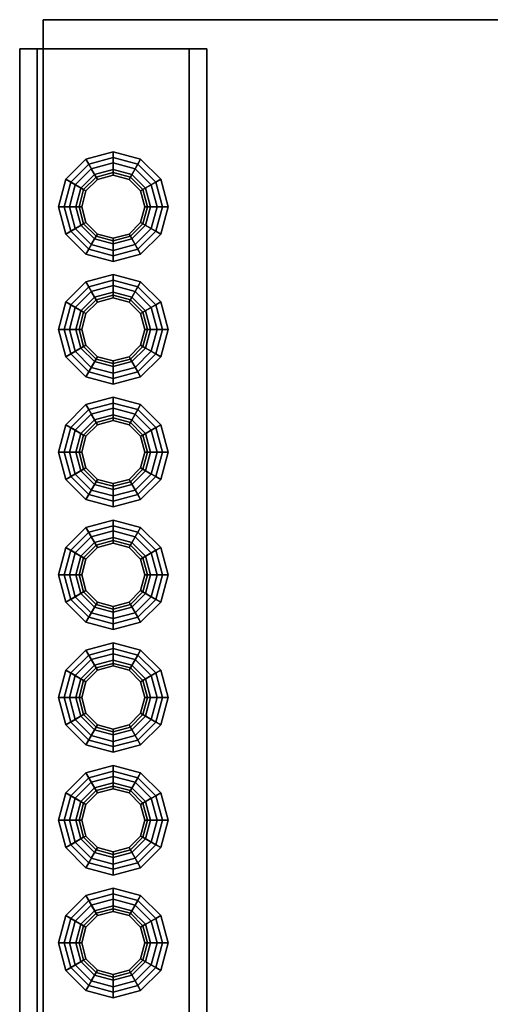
# Model space of a CAD drawing. Header units: metres. Extents: x 3.5 to 32.5, y -12.1 to 35.5.
# Tile 3 of 27: x 13 to 13.8, y 13.7 to 15.4. Entities that reach past the tile are written whole.
import ezdxf

# ---------------------------------------------------------------- set-up
doc = ezdxf.new("R2010")
doc.units = ezdxf.units.M
doc.layers.add('GRANITE', color=8, linetype='Continuous')
doc.layers.add('STUCCO', color=8, linetype='Continuous')

msp = doc.modelspace()

# ---------------------------------------------------------------- linework, layer by layer
at = {"layer": 'GRANITE'}
for points in [[(13, 12.1), (13, 15.4), (23, 15.4), (23, 12.1)], [(13, 12.1), (23, 12.1), (23, 15.4), (13, 15.4)]]:
    msp.add_lwpolyline(points, close=True, dxfattribs=at)
at = {"layer": 'STUCCO'}
for points in [[(12.96, 12.15), (12.96, 15.35), (13.28, 15.35), (13.28, 12.15)], [(12.96, 12.15), (13.28, 12.15), (13.28, 15.35), (12.96, 15.35)], [(12.99, 12.15), (12.99, 15.35), (13.25, 15.35), (13.25, 12.15)], [(12.99, 12.15), (13.25, 12.15), (13.25, 15.35), (12.99, 15.35)], [(13.12, 15.1385), (13.0907, 15.1307), (13.0731, 15.1612), (13.12, 15.1738)], [(13.12, 15.1738), (13.0731, 15.1612), (13.078, 15.1527), (13.12, 15.164)], [(13.1493, 15.1307), (13.12, 15.1385), (13.12, 15.1738), (13.1669, 15.1612)], [(13.1669, 15.1612), (13.12, 15.1738), (13.12, 15.164), (13.162, 15.1527)], [(13.0907, 15.1307), (13.0693, 15.1092), (13.0388, 15.1269), (13.0731, 15.1612)], [(13.0731, 15.1612), (13.0388, 15.1269), (13.0473, 15.122), (13.078, 15.1527)], [(13.185, 15.0425), (13.1575, 15.0151), (13.12, 15.005), (13.0825, 15.0151), (13.055, 15.0425), (13.045, 15.08), (13.055, 15.1175), (13.0825, 15.1449), (13.12, 15.155), (13.1575, 15.1449), (13.185, 15.1175), (13.195, 15.08)], [(13.078, 15.1527), (13.0473, 15.122), (13.0693, 15.1092), (13.0907, 15.1307)], [(13.12, 15.164), (13.078, 15.1527), (13.0907, 15.1307), (13.12, 15.1385)], [(13.12, 15.155), (13.0825, 15.1449), (13.0907, 15.1307), (13.12, 15.1385)], [(13.162, 15.1527), (13.12, 15.164), (13.12, 15.1385), (13.1493, 15.1307)], [(13.1575, 15.1449), (13.12, 15.155), (13.12, 15.1385), (13.1493, 15.1307)], [(13.1707, 15.1092), (13.1493, 15.1307), (13.1669, 15.1612), (13.2012, 15.1269)], [(13.1928, 15.122), (13.162, 15.1527), (13.1493, 15.1307), (13.1707, 15.1092)], [(13.2012, 15.1269), (13.1669, 15.1612), (13.162, 15.1527), (13.1928, 15.122)], [(13.0825, 15.1449), (13.055, 15.1175), (13.0693, 15.1092), (13.0907, 15.1307)], [(13.1837, 15.08), (13.1752, 15.1119), (13.1519, 15.1352), (13.12, 15.1438), (13.0881, 15.1352), (13.0648, 15.1119), (13.0563, 15.08), (13.0648, 15.0481), (13.0881, 15.0248), (13.12, 15.0162), (13.1519, 15.0248), (13.1752, 15.0481)], [(13.093, 15.1268), (13.0732, 15.107), (13.0648, 15.1119), (13.0881, 15.1352)], [(13.12, 15.134), (13.093, 15.1268), (13.0881, 15.1352), (13.12, 15.1438)], [(13.12, 15.1385), (13.0907, 15.1307), (13.093, 15.1268), (13.12, 15.134)], [(13.147, 15.1268), (13.12, 15.134), (13.12, 15.1438), (13.1519, 15.1352)], [(13.1493, 15.1307), (13.12, 15.1385), (13.12, 15.134), (13.147, 15.1268)], [(13.1668, 15.107), (13.147, 15.1268), (13.1519, 15.1352), (13.1752, 15.1119)], [(13.185, 15.1175), (13.1575, 15.1449), (13.1493, 15.1307), (13.1707, 15.1092)], [(13.0693, 15.1092), (13.0615, 15.08), (13.0262, 15.08), (13.0388, 15.1269)], [(13.0388, 15.1269), (13.0262, 15.08), (13.036, 15.08), (13.0473, 15.122)], [(13.0473, 15.122), (13.036, 15.08), (13.0615, 15.08), (13.0693, 15.1092)], [(13.055, 15.1175), (13.045, 15.08), (13.0615, 15.08), (13.0693, 15.1092)], [(13.0907, 15.1307), (13.0693, 15.1092), (13.0732, 15.107), (13.093, 15.1268)], [(13.1707, 15.1092), (13.1493, 15.1307), (13.147, 15.1268), (13.1668, 15.107)], [(13.1785, 15.08), (13.1707, 15.1092), (13.2012, 15.1269), (13.2137, 15.08)], [(13.204, 15.08), (13.1928, 15.122), (13.1707, 15.1092), (13.1785, 15.08)], [(13.195, 15.08), (13.185, 15.1175), (13.1707, 15.1092), (13.1785, 15.08)], [(13.2137, 15.08), (13.2012, 15.1269), (13.1928, 15.122), (13.204, 15.08)], [(13.0732, 15.107), (13.066, 15.08), (13.0563, 15.08), (13.0648, 15.1119)], [(13.0693, 15.1092), (13.0615, 15.08), (13.066, 15.08), (13.0732, 15.107)], [(13.174, 15.08), (13.1668, 15.107), (13.1752, 15.1119), (13.1837, 15.08)], [(13.1785, 15.08), (13.1707, 15.1092), (13.1668, 15.107), (13.174, 15.08)], [(13.0615, 15.08), (13.0693, 15.0508), (13.0388, 15.0331), (13.0262, 15.08)], [(13.0262, 15.08), (13.0388, 15.0331), (13.0473, 15.038), (13.036, 15.08)], [(13.036, 15.08), (13.0473, 15.038), (13.0693, 15.0508), (13.0615, 15.08)], [(13.045, 15.08), (13.055, 15.0425), (13.0693, 15.0508), (13.0615, 15.08)], [(13.066, 15.08), (13.0732, 15.053), (13.0648, 15.0481), (13.0563, 15.08)], [(13.0615, 15.08), (13.0693, 15.0508), (13.0732, 15.053), (13.066, 15.08)], [(13.1707, 15.0508), (13.1785, 15.08), (13.174, 15.08), (13.1668, 15.053)], [(13.1668, 15.053), (13.174, 15.08), (13.1837, 15.08), (13.1752, 15.0481)], [(13.185, 15.0425), (13.195, 15.08), (13.1785, 15.08), (13.1707, 15.0508)], [(13.1707, 15.0508), (13.1785, 15.08), (13.2137, 15.08), (13.2012, 15.0331)], [(13.1928, 15.038), (13.204, 15.08), (13.1785, 15.08), (13.1707, 15.0508)], [(13.2012, 15.0331), (13.2137, 15.08), (13.204, 15.08), (13.1928, 15.038)], [(13.0693, 15.0508), (13.0907, 15.0293), (13.0731, 14.9988), (13.0388, 15.0331)], [(13.0473, 15.038), (13.078, 15.0073), (13.0907, 15.0293), (13.0693, 15.0508)], [(13.055, 15.0425), (13.0825, 15.0151), (13.0907, 15.0293), (13.0693, 15.0508)], [(13.0732, 15.053), (13.093, 15.0332), (13.0881, 15.0248), (13.0648, 15.0481)], [(13.0693, 15.0508), (13.0907, 15.0293), (13.093, 15.0332), (13.0732, 15.053)], [(13.1493, 15.0293), (13.1707, 15.0508), (13.1668, 15.053), (13.147, 15.0332)], [(13.147, 15.0332), (13.1668, 15.053), (13.1752, 15.0481), (13.1519, 15.0248)], [(13.1575, 15.0151), (13.185, 15.0425), (13.1707, 15.0508), (13.1493, 15.0293)], [(13.1493, 15.0293), (13.1707, 15.0508), (13.2012, 15.0331), (13.1669, 14.9988)], [(13.162, 15.0073), (13.1928, 15.038), (13.1707, 15.0508), (13.1493, 15.0293)], [(13.0388, 15.0331), (13.0731, 14.9988), (13.078, 15.0073), (13.0473, 15.038)], [(13.093, 15.0332), (13.12, 15.026), (13.12, 15.0162), (13.0881, 15.0248)], [(13.0907, 15.0293), (13.12, 15.0215), (13.12, 15.026), (13.093, 15.0332)], [(13.12, 15.0215), (13.1493, 15.0293), (13.147, 15.0332), (13.12, 15.026)], [(13.12, 15.026), (13.147, 15.0332), (13.1519, 15.0248), (13.12, 15.0162)], [(13.1669, 14.9988), (13.2012, 15.0331), (13.1928, 15.038), (13.162, 15.0073)], [(13.0907, 15.0293), (13.12, 15.0215), (13.12, 14.9863), (13.0731, 14.9988)], [(13.078, 15.0073), (13.12, 14.996), (13.12, 15.0215), (13.0907, 15.0293)], [(13.0825, 15.0151), (13.12, 15.005), (13.12, 15.0215), (13.0907, 15.0293)], [(13.12, 15.005), (13.1575, 15.0151), (13.1493, 15.0293), (13.12, 15.0215)], [(13.12, 15.0215), (13.1493, 15.0293), (13.1669, 14.9988), (13.12, 14.9863)], [(13.12, 14.996), (13.162, 15.0073), (13.1493, 15.0293), (13.12, 15.0215)], [(13.0731, 14.9988), (13.12, 14.9863), (13.12, 14.996), (13.078, 15.0073)], [(13.12, 14.9863), (13.1669, 14.9988), (13.162, 15.0073), (13.12, 14.996)], [(13.12, 14.9285), (13.0907, 14.9207), (13.0731, 14.9512), (13.12, 14.9637)], [(13.12, 14.9637), (13.0731, 14.9512), (13.078, 14.9428), (13.12, 14.954)], [(13.1493, 14.9207), (13.12, 14.9285), (13.12, 14.9637), (13.1669, 14.9512)], [(13.1669, 14.9512), (13.12, 14.9637), (13.12, 14.954), (13.162, 14.9428)], [(13.0907, 14.9207), (13.0693, 14.8993), (13.0388, 14.9169), (13.0731, 14.9512)], [(13.0731, 14.9512), (13.0388, 14.9169), (13.0473, 14.912), (13.078, 14.9428)], [(13.12, 14.954), (13.078, 14.9428), (13.0907, 14.9207), (13.12, 14.9285)], [(13.162, 14.9428), (13.12, 14.954), (13.12, 14.9285), (13.1493, 14.9207)], [(13.1707, 14.8993), (13.1493, 14.9207), (13.1669, 14.9512), (13.2012, 14.9169)], [(13.2012, 14.9169), (13.1669, 14.9512), (13.162, 14.9428), (13.1928, 14.912)], [(13.185, 14.8325), (13.1575, 14.805), (13.12, 14.795), (13.0825, 14.805), (13.055, 14.8325), (13.045, 14.87), (13.055, 14.9075), (13.0825, 14.935), (13.12, 14.945), (13.1575, 14.935), (13.185, 14.9075), (13.195, 14.87)], [(13.078, 14.9428), (13.0473, 14.912), (13.0693, 14.8993), (13.0907, 14.9207)], [(13.0825, 14.935), (13.055, 14.9075), (13.0693, 14.8993), (13.0907, 14.9207)], [(13.1837, 14.87), (13.1752, 14.9019), (13.1519, 14.9252), (13.12, 14.9337), (13.0881, 14.9252), (13.0648, 14.9019), (13.0563, 14.87), (13.0648, 14.8381), (13.0881, 14.8148), (13.12, 14.8063), (13.1519, 14.8148), (13.1752, 14.8381)], [(13.12, 14.945), (13.0825, 14.935), (13.0907, 14.9207), (13.12, 14.9285)], [(13.12, 14.924), (13.093, 14.9168), (13.0881, 14.9252), (13.12, 14.9337)], [(13.1575, 14.935), (13.12, 14.945), (13.12, 14.9285), (13.1493, 14.9207)], [(13.147, 14.9168), (13.12, 14.924), (13.12, 14.9337), (13.1519, 14.9252)], [(13.1928, 14.912), (13.162, 14.9428), (13.1493, 14.9207), (13.1707, 14.8993)], [(13.185, 14.9075), (13.1575, 14.935), (13.1493, 14.9207), (13.1707, 14.8993)], [(13.0693, 14.8993), (13.0615, 14.87), (13.0262, 14.87), (13.0388, 14.9169)], [(13.0388, 14.9169), (13.0262, 14.87), (13.036, 14.87), (13.0473, 14.912)], [(13.093, 14.9168), (13.0732, 14.897), (13.0648, 14.9019), (13.0881, 14.9252)], [(13.0907, 14.9207), (13.0693, 14.8993), (13.0732, 14.897), (13.093, 14.9168)], [(13.12, 14.9285), (13.0907, 14.9207), (13.093, 14.9168), (13.12, 14.924)], [(13.1493, 14.9207), (13.12, 14.9285), (13.12, 14.924), (13.147, 14.9168)], [(13.1668, 14.897), (13.147, 14.9168), (13.1519, 14.9252), (13.1752, 14.9019)], [(13.1707, 14.8993), (13.1493, 14.9207), (13.147, 14.9168), (13.1668, 14.897)], [(13.1785, 14.87), (13.1707, 14.8993), (13.2012, 14.9169), (13.2137, 14.87)], [(13.2137, 14.87), (13.2012, 14.9169), (13.1928, 14.912), (13.204, 14.87)], [(13.0473, 14.912), (13.036, 14.87), (13.0615, 14.87), (13.0693, 14.8993)], [(13.055, 14.9075), (13.045, 14.87), (13.0615, 14.87), (13.0693, 14.8993)], [(13.0732, 14.897), (13.066, 14.87), (13.0563, 14.87), (13.0648, 14.9019)], [(13.0693, 14.8993), (13.0615, 14.87), (13.066, 14.87), (13.0732, 14.897)], [(13.174, 14.87), (13.1668, 14.897), (13.1752, 14.9019), (13.1837, 14.87)], [(13.1785, 14.87), (13.1707, 14.8993), (13.1668, 14.897), (13.174, 14.87)], [(13.204, 14.87), (13.1928, 14.912), (13.1707, 14.8993), (13.1785, 14.87)], [(13.195, 14.87), (13.185, 14.9075), (13.1707, 14.8993), (13.1785, 14.87)], [(13.0615, 14.87), (13.0693, 14.8407), (13.0388, 14.8231), (13.0262, 14.87)], [(13.0262, 14.87), (13.0388, 14.8231), (13.0473, 14.828), (13.036, 14.87)], [(13.036, 14.87), (13.0473, 14.828), (13.0693, 14.8407), (13.0615, 14.87)], [(13.045, 14.87), (13.055, 14.8325), (13.0693, 14.8407), (13.0615, 14.87)], [(13.066, 14.87), (13.0732, 14.843), (13.0648, 14.8381), (13.0563, 14.87)], [(13.0615, 14.87), (13.0693, 14.8407), (13.0732, 14.843), (13.066, 14.87)], [(13.1707, 14.8407), (13.1785, 14.87), (13.174, 14.87), (13.1668, 14.843)], [(13.1668, 14.843), (13.174, 14.87), (13.1837, 14.87), (13.1752, 14.8381)], [(13.185, 14.8325), (13.195, 14.87), (13.1785, 14.87), (13.1707, 14.8407)], [(13.1707, 14.8407), (13.1785, 14.87), (13.2137, 14.87), (13.2012, 14.8231)], [(13.1928, 14.828), (13.204, 14.87), (13.1785, 14.87), (13.1707, 14.8407)], [(13.2012, 14.8231), (13.2137, 14.87), (13.204, 14.87), (13.1928, 14.828)], [(13.0693, 14.8407), (13.0907, 14.8193), (13.0731, 14.7888), (13.0388, 14.8231)], [(13.0473, 14.828), (13.078, 14.7973), (13.0907, 14.8193), (13.0693, 14.8407)], [(13.055, 14.8325), (13.0825, 14.805), (13.0907, 14.8193), (13.0693, 14.8407)], [(13.0732, 14.843), (13.093, 14.8232), (13.0881, 14.8148), (13.0648, 14.8381)], [(13.0693, 14.8407), (13.0907, 14.8193), (13.093, 14.8232), (13.0732, 14.843)], [(13.1493, 14.8193), (13.1707, 14.8407), (13.1668, 14.843), (13.147, 14.8232)], [(13.147, 14.8232), (13.1668, 14.843), (13.1752, 14.8381), (13.1519, 14.8148)], [(13.1575, 14.805), (13.185, 14.8325), (13.1707, 14.8407), (13.1493, 14.8193)], [(13.1493, 14.8193), (13.1707, 14.8407), (13.2012, 14.8231), (13.1669, 14.7888)], [(13.162, 14.7973), (13.1928, 14.828), (13.1707, 14.8407), (13.1493, 14.8193)], [(13.0388, 14.8231), (13.0731, 14.7888), (13.078, 14.7973), (13.0473, 14.828)], [(13.0907, 14.8193), (13.12, 14.8115), (13.12, 14.7762), (13.0731, 14.7888)], [(13.078, 14.7973), (13.12, 14.786), (13.12, 14.8115), (13.0907, 14.8193)], [(13.0825, 14.805), (13.12, 14.795), (13.12, 14.8115), (13.0907, 14.8193)], [(13.093, 14.8232), (13.12, 14.816), (13.12, 14.8063), (13.0881, 14.8148)], [(13.0907, 14.8193), (13.12, 14.8115), (13.12, 14.816), (13.093, 14.8232)], [(13.12, 14.8115), (13.1493, 14.8193), (13.147, 14.8232), (13.12, 14.816)], [(13.12, 14.816), (13.147, 14.8232), (13.1519, 14.8148), (13.12, 14.8063)], [(13.12, 14.795), (13.1575, 14.805), (13.1493, 14.8193), (13.12, 14.8115)], [(13.12, 14.8115), (13.1493, 14.8193), (13.1669, 14.7888), (13.12, 14.7762)], [(13.12, 14.786), (13.162, 14.7973), (13.1493, 14.8193), (13.12, 14.8115)], [(13.1669, 14.7888), (13.2012, 14.8231), (13.1928, 14.828), (13.162, 14.7973)], [(13.0731, 14.7888), (13.12, 14.7762), (13.12, 14.786), (13.078, 14.7973)], [(13.12, 14.7762), (13.1669, 14.7888), (13.162, 14.7973), (13.12, 14.786)], [(13.12, 14.7185), (13.0907, 14.7107), (13.0731, 14.7412), (13.12, 14.7538)], [(13.12, 14.7538), (13.0731, 14.7412), (13.078, 14.7327), (13.12, 14.744)], [(13.12, 14.744), (13.078, 14.7327), (13.0907, 14.7107), (13.12, 14.7185)], [(13.1493, 14.7107), (13.12, 14.7185), (13.12, 14.7538), (13.1669, 14.7412)], [(13.1669, 14.7412), (13.12, 14.7538), (13.12, 14.744), (13.162, 14.7327)], [(13.162, 14.7327), (13.12, 14.744), (13.12, 14.7185), (13.1493, 14.7107)], [(13.0907, 14.7107), (13.0693, 14.6892), (13.0388, 14.7069), (13.0731, 14.7412)], [(13.0731, 14.7412), (13.0388, 14.7069), (13.0473, 14.702), (13.078, 14.7327)], [(13.185, 14.6225), (13.1575, 14.5951), (13.12, 14.585), (13.0825, 14.5951), (13.055, 14.6225), (13.045, 14.66), (13.055, 14.6975), (13.0825, 14.7249), (13.12, 14.735), (13.1575, 14.7249), (13.185, 14.6975), (13.195, 14.66)], [(13.078, 14.7327), (13.0473, 14.702), (13.0693, 14.6892), (13.0907, 14.7107)], [(13.12, 14.735), (13.0825, 14.7249), (13.0907, 14.7107), (13.12, 14.7185)], [(13.1575, 14.7249), (13.12, 14.735), (13.12, 14.7185), (13.1493, 14.7107)], [(13.1707, 14.6892), (13.1493, 14.7107), (13.1669, 14.7412), (13.2012, 14.7069)], [(13.1928, 14.702), (13.162, 14.7327), (13.1493, 14.7107), (13.1707, 14.6892)], [(13.2012, 14.7069), (13.1669, 14.7412), (13.162, 14.7327), (13.1928, 14.702)], [(13.0825, 14.7249), (13.055, 14.6975), (13.0693, 14.6892), (13.0907, 14.7107)], [(13.1837, 14.66), (13.1752, 14.6919), (13.1519, 14.7152), (13.12, 14.7238), (13.0881, 14.7152), (13.0648, 14.6919), (13.0563, 14.66), (13.0648, 14.6281), (13.0881, 14.6048), (13.12, 14.5962), (13.1519, 14.6048), (13.1752, 14.6281)], [(13.093, 14.7068), (13.0732, 14.687), (13.0648, 14.6919), (13.0881, 14.7152)], [(13.0907, 14.7107), (13.0693, 14.6892), (13.0732, 14.687), (13.093, 14.7068)], [(13.12, 14.714), (13.093, 14.7068), (13.0881, 14.7152), (13.12, 14.7238)], [(13.12, 14.7185), (13.0907, 14.7107), (13.093, 14.7068), (13.12, 14.714)], [(13.147, 14.7068), (13.12, 14.714), (13.12, 14.7238), (13.1519, 14.7152)], [(13.1493, 14.7107), (13.12, 14.7185), (13.12, 14.714), (13.147, 14.7068)], [(13.1668, 14.687), (13.147, 14.7068), (13.1519, 14.7152), (13.1752, 14.6919)], [(13.1707, 14.6892), (13.1493, 14.7107), (13.147, 14.7068), (13.1668, 14.687)], [(13.185, 14.6975), (13.1575, 14.7249), (13.1493, 14.7107), (13.1707, 14.6892)], [(13.0693, 14.6892), (13.0615, 14.66), (13.0262, 14.66), (13.0388, 14.7069)], [(13.0388, 14.7069), (13.0262, 14.66), (13.036, 14.66), (13.0473, 14.702)], [(13.0473, 14.702), (13.036, 14.66), (13.0615, 14.66), (13.0693, 14.6892)], [(13.055, 14.6975), (13.045, 14.66), (13.0615, 14.66), (13.0693, 14.6892)], [(13.1785, 14.66), (13.1707, 14.6892), (13.2012, 14.7069), (13.2137, 14.66)], [(13.204, 14.66), (13.1928, 14.702), (13.1707, 14.6892), (13.1785, 14.66)], [(13.195, 14.66), (13.185, 14.6975), (13.1707, 14.6892), (13.1785, 14.66)], [(13.2137, 14.66), (13.2012, 14.7069), (13.1928, 14.702), (13.204, 14.66)], [(13.0732, 14.687), (13.066, 14.66), (13.0563, 14.66), (13.0648, 14.6919)], [(13.0693, 14.6892), (13.0615, 14.66), (13.066, 14.66), (13.0732, 14.687)], [(13.174, 14.66), (13.1668, 14.687), (13.1752, 14.6919), (13.1837, 14.66)], [(13.1785, 14.66), (13.1707, 14.6892), (13.1668, 14.687), (13.174, 14.66)], [(13.0615, 14.66), (13.0693, 14.6308), (13.0388, 14.6131), (13.0262, 14.66)], [(13.0262, 14.66), (13.0388, 14.6131), (13.0473, 14.618), (13.036, 14.66)], [(13.036, 14.66), (13.0473, 14.618), (13.0693, 14.6308), (13.0615, 14.66)], [(13.045, 14.66), (13.055, 14.6225), (13.0693, 14.6308), (13.0615, 14.66)], [(13.066, 14.66), (13.0732, 14.633), (13.0648, 14.6281), (13.0563, 14.66)], [(13.0615, 14.66), (13.0693, 14.6308), (13.0732, 14.633), (13.066, 14.66)], [(13.1707, 14.6308), (13.1785, 14.66), (13.174, 14.66), (13.1668, 14.633)], [(13.1668, 14.633), (13.174, 14.66), (13.1837, 14.66), (13.1752, 14.6281)], [(13.185, 14.6225), (13.195, 14.66), (13.1785, 14.66), (13.1707, 14.6308)], [(13.1707, 14.6308), (13.1785, 14.66), (13.2137, 14.66), (13.2012, 14.6131)], [(13.1928, 14.618), (13.204, 14.66), (13.1785, 14.66), (13.1707, 14.6308)], [(13.2012, 14.6131), (13.2137, 14.66), (13.204, 14.66), (13.1928, 14.618)], [(13.0693, 14.6308), (13.0907, 14.6093), (13.0731, 14.5788), (13.0388, 14.6131)], [(13.0473, 14.618), (13.078, 14.5872), (13.0907, 14.6093), (13.0693, 14.6308)], [(13.055, 14.6225), (13.0825, 14.5951), (13.0907, 14.6093), (13.0693, 14.6308)], [(13.0732, 14.633), (13.093, 14.6132), (13.0881, 14.6048), (13.0648, 14.6281)], [(13.0693, 14.6308), (13.0907, 14.6093), (13.093, 14.6132), (13.0732, 14.633)], [(13.1493, 14.6093), (13.1707, 14.6308), (13.1668, 14.633), (13.147, 14.6132)], [(13.147, 14.6132), (13.1668, 14.633), (13.1752, 14.6281), (13.1519, 14.6048)], [(13.1575, 14.5951), (13.185, 14.6225), (13.1707, 14.6308), (13.1493, 14.6093)], [(13.1493, 14.6093), (13.1707, 14.6308), (13.2012, 14.6131), (13.1669, 14.5788)], [(13.162, 14.5872), (13.1928, 14.618), (13.1707, 14.6308), (13.1493, 14.6093)], [(13.0388, 14.6131), (13.0731, 14.5788), (13.078, 14.5872), (13.0473, 14.618)], [(13.0907, 14.6093), (13.12, 14.6015), (13.12, 14.5663), (13.0731, 14.5788)], [(13.078, 14.5872), (13.12, 14.576), (13.12, 14.6015), (13.0907, 14.6093)], [(13.0825, 14.5951), (13.12, 14.585), (13.12, 14.6015), (13.0907, 14.6093)], [(13.093, 14.6132), (13.12, 14.606), (13.12, 14.5962), (13.0881, 14.6048)], [(13.0907, 14.6093), (13.12, 14.6015), (13.12, 14.606), (13.093, 14.6132)], [(13.12, 14.6015), (13.1493, 14.6093), (13.147, 14.6132), (13.12, 14.606)], [(13.12, 14.606), (13.147, 14.6132), (13.1519, 14.6048), (13.12, 14.5962)], [(13.12, 14.585), (13.1575, 14.5951), (13.1493, 14.6093), (13.12, 14.6015)], [(13.12, 14.6015), (13.1493, 14.6093), (13.1669, 14.5788), (13.12, 14.5663)], [(13.12, 14.576), (13.162, 14.5872), (13.1493, 14.6093), (13.12, 14.6015)], [(13.1669, 14.5788), (13.2012, 14.6131), (13.1928, 14.618), (13.162, 14.5872)], [(13.0731, 14.5788), (13.12, 14.5663), (13.12, 14.576), (13.078, 14.5872)], [(13.12, 14.5663), (13.1669, 14.5788), (13.162, 14.5872), (13.12, 14.576)], [(13.12, 14.5085), (13.0907, 14.5007), (13.0731, 14.5312), (13.12, 14.5437)], [(13.12, 14.5437), (13.0731, 14.5312), (13.078, 14.5228), (13.12, 14.534)], [(13.1493, 14.5007), (13.12, 14.5085), (13.12, 14.5437), (13.1669, 14.5312)], [(13.1669, 14.5312), (13.12, 14.5437), (13.12, 14.534), (13.162, 14.5228)], [(13.0907, 14.5007), (13.0693, 14.4793), (13.0388, 14.4969), (13.0731, 14.5312)], [(13.0731, 14.5312), (13.0388, 14.4969), (13.0473, 14.492), (13.078, 14.5228)], [(13.185, 14.4125), (13.1575, 14.385), (13.12, 14.375), (13.0825, 14.385), (13.055, 14.4125), (13.045, 14.45), (13.055, 14.4875), (13.0825, 14.515), (13.12, 14.525), (13.1575, 14.515), (13.185, 14.4875), (13.195, 14.45)], [(13.12, 14.534), (13.078, 14.5228), (13.0907, 14.5007), (13.12, 14.5085)], [(13.12, 14.525), (13.0825, 14.515), (13.0907, 14.5007), (13.12, 14.5085)], [(13.162, 14.5228), (13.12, 14.534), (13.12, 14.5085), (13.1493, 14.5007)], [(13.1575, 14.515), (13.12, 14.525), (13.12, 14.5085), (13.1493, 14.5007)], [(13.1707, 14.4793), (13.1493, 14.5007), (13.1669, 14.5312), (13.2012, 14.4969)], [(13.2012, 14.4969), (13.1669, 14.5312), (13.162, 14.5228), (13.1928, 14.492)], [(13.078, 14.5228), (13.0473, 14.492), (13.0693, 14.4793), (13.0907, 14.5007)], [(13.0825, 14.515), (13.055, 14.4875), (13.0693, 14.4793), (13.0907, 14.5007)], [(13.1837, 14.45), (13.1752, 14.4819), (13.1519, 14.5052), (13.12, 14.5137), (13.0881, 14.5052), (13.0648, 14.4819), (13.0563, 14.45), (13.0648, 14.4181), (13.0881, 14.3948), (13.12, 14.3863), (13.1519, 14.3948), (13.1752, 14.4181)], [(13.12, 14.504), (13.093, 14.4968), (13.0881, 14.5052), (13.12, 14.5137)], [(13.12, 14.5085), (13.0907, 14.5007), (13.093, 14.4968), (13.12, 14.504)], [(13.147, 14.4968), (13.12, 14.504), (13.12, 14.5137), (13.1519, 14.5052)], [(13.1493, 14.5007), (13.12, 14.5085), (13.12, 14.504), (13.147, 14.4968)], [(13.1928, 14.492), (13.162, 14.5228), (13.1493, 14.5007), (13.1707, 14.4793)], [(13.185, 14.4875), (13.1575, 14.515), (13.1493, 14.5007), (13.1707, 14.4793)], [(13.0693, 14.4793), (13.0615, 14.45), (13.0262, 14.45), (13.0388, 14.4969)], [(13.0388, 14.4969), (13.0262, 14.45), (13.036, 14.45), (13.0473, 14.492)], [(13.0473, 14.492), (13.036, 14.45), (13.0615, 14.45), (13.0693, 14.4793)], [(13.093, 14.4968), (13.0732, 14.477), (13.0648, 14.4819), (13.0881, 14.5052)], [(13.0907, 14.5007), (13.0693, 14.4793), (13.0732, 14.477), (13.093, 14.4968)], [(13.1668, 14.477), (13.147, 14.4968), (13.1519, 14.5052), (13.1752, 14.4819)], [(13.1707, 14.4793), (13.1493, 14.5007), (13.147, 14.4968), (13.1668, 14.477)], [(13.1785, 14.45), (13.1707, 14.4793), (13.2012, 14.4969), (13.2137, 14.45)], [(13.204, 14.45), (13.1928, 14.492), (13.1707, 14.4793), (13.1785, 14.45)], [(13.2137, 14.45), (13.2012, 14.4969), (13.1928, 14.492), (13.204, 14.45)], [(13.055, 14.4875), (13.045, 14.45), (13.0615, 14.45), (13.0693, 14.4793)], [(13.0732, 14.477), (13.066, 14.45), (13.0563, 14.45), (13.0648, 14.4819)], [(13.0693, 14.4793), (13.0615, 14.45), (13.066, 14.45), (13.0732, 14.477)], [(13.174, 14.45), (13.1668, 14.477), (13.1752, 14.4819), (13.1837, 14.45)], [(13.1785, 14.45), (13.1707, 14.4793), (13.1668, 14.477), (13.174, 14.45)], [(13.195, 14.45), (13.185, 14.4875), (13.1707, 14.4793), (13.1785, 14.45)], [(13.0615, 14.45), (13.0693, 14.4207), (13.0388, 14.4031), (13.0262, 14.45)], [(13.0262, 14.45), (13.0388, 14.4031), (13.0473, 14.408), (13.036, 14.45)], [(13.036, 14.45), (13.0473, 14.408), (13.0693, 14.4207), (13.0615, 14.45)], [(13.045, 14.45), (13.055, 14.4125), (13.0693, 14.4207), (13.0615, 14.45)], [(13.066, 14.45), (13.0732, 14.423), (13.0648, 14.4181), (13.0563, 14.45)], [(13.0615, 14.45), (13.0693, 14.4207), (13.0732, 14.423), (13.066, 14.45)], [(13.1707, 14.4207), (13.1785, 14.45), (13.174, 14.45), (13.1668, 14.423)], [(13.1668, 14.423), (13.174, 14.45), (13.1837, 14.45), (13.1752, 14.4181)], [(13.185, 14.4125), (13.195, 14.45), (13.1785, 14.45), (13.1707, 14.4207)], [(13.1707, 14.4207), (13.1785, 14.45), (13.2137, 14.45), (13.2012, 14.4031)], [(13.1928, 14.408), (13.204, 14.45), (13.1785, 14.45), (13.1707, 14.4207)], [(13.2012, 14.4031), (13.2137, 14.45), (13.204, 14.45), (13.1928, 14.408)], [(13.0693, 14.4207), (13.0907, 14.3993), (13.0731, 14.3688), (13.0388, 14.4031)], [(13.0388, 14.4031), (13.0731, 14.3688), (13.078, 14.3773), (13.0473, 14.408)], [(13.0473, 14.408), (13.078, 14.3773), (13.0907, 14.3993), (13.0693, 14.4207)], [(13.055, 14.4125), (13.0825, 14.385), (13.0907, 14.3993), (13.0693, 14.4207)], [(13.0732, 14.423), (13.093, 14.4032), (13.0881, 14.3948), (13.0648, 14.4181)], [(13.0693, 14.4207), (13.0907, 14.3993), (13.093, 14.4032), (13.0732, 14.423)], [(13.1493, 14.3993), (13.1707, 14.4207), (13.1668, 14.423), (13.147, 14.4032)], [(13.147, 14.4032), (13.1668, 14.423), (13.1752, 14.4181), (13.1519, 14.3948)], [(13.1575, 14.385), (13.185, 14.4125), (13.1707, 14.4207), (13.1493, 14.3993)], [(13.1493, 14.3993), (13.1707, 14.4207), (13.2012, 14.4031), (13.1669, 14.3688)], [(13.162, 14.3773), (13.1928, 14.408), (13.1707, 14.4207), (13.1493, 14.3993)], [(13.1669, 14.3688), (13.2012, 14.4031), (13.1928, 14.408), (13.162, 14.3773)], [(13.0907, 14.3993), (13.12, 14.3915), (13.12, 14.3562), (13.0731, 14.3688)], [(13.078, 14.3773), (13.12, 14.366), (13.12, 14.3915), (13.0907, 14.3993)], [(13.0825, 14.385), (13.12, 14.375), (13.12, 14.3915), (13.0907, 14.3993)], [(13.093, 14.4032), (13.12, 14.396), (13.12, 14.3863), (13.0881, 14.3948)], [(13.0907, 14.3993), (13.12, 14.3915), (13.12, 14.396), (13.093, 14.4032)], [(13.12, 14.3915), (13.1493, 14.3993), (13.147, 14.4032), (13.12, 14.396)], [(13.12, 14.396), (13.147, 14.4032), (13.1519, 14.3948), (13.12, 14.3863)], [(13.12, 14.375), (13.1575, 14.385), (13.1493, 14.3993), (13.12, 14.3915)], [(13.12, 14.3915), (13.1493, 14.3993), (13.1669, 14.3688), (13.12, 14.3562)], [(13.12, 14.366), (13.162, 14.3773), (13.1493, 14.3993), (13.12, 14.3915)], [(13.0731, 14.3688), (13.12, 14.3562), (13.12, 14.366), (13.078, 14.3773)], [(13.12, 14.3562), (13.1669, 14.3688), (13.162, 14.3773), (13.12, 14.366)], [(13.12, 14.2985), (13.0907, 14.2907), (13.0731, 14.3212), (13.12, 14.3338)], [(13.12, 14.3338), (13.0731, 14.3212), (13.078, 14.3127), (13.12, 14.324)], [(13.12, 14.324), (13.078, 14.3127), (13.0907, 14.2907), (13.12, 14.2985)], [(13.1493, 14.2907), (13.12, 14.2985), (13.12, 14.3338), (13.1669, 14.3212)], [(13.1669, 14.3212), (13.12, 14.3338), (13.12, 14.324), (13.162, 14.3127)], [(13.162, 14.3127), (13.12, 14.324), (13.12, 14.2985), (13.1493, 14.2907)], [(13.0907, 14.2907), (13.0693, 14.2692), (13.0388, 14.2869), (13.0731, 14.3212)], [(13.0731, 14.3212), (13.0388, 14.2869), (13.0473, 14.282), (13.078, 14.3127)], [(13.185, 14.2025), (13.1575, 14.1751), (13.12, 14.165), (13.0825, 14.1751), (13.055, 14.2025), (13.045, 14.24), (13.055, 14.2775), (13.0825, 14.3049), (13.12, 14.315), (13.1575, 14.3049), (13.185, 14.2775), (13.195, 14.24)], [(13.078, 14.3127), (13.0473, 14.282), (13.0693, 14.2692), (13.0907, 14.2907)], [(13.12, 14.315), (13.0825, 14.3049), (13.0907, 14.2907), (13.12, 14.2985)], [(13.1575, 14.3049), (13.12, 14.315), (13.12, 14.2985), (13.1493, 14.2907)], [(13.1707, 14.2692), (13.1493, 14.2907), (13.1669, 14.3212), (13.2012, 14.2869)], [(13.1928, 14.282), (13.162, 14.3127), (13.1493, 14.2907), (13.1707, 14.2692)], [(13.2012, 14.2869), (13.1669, 14.3212), (13.162, 14.3127), (13.1928, 14.282)], [(13.0825, 14.3049), (13.055, 14.2775), (13.0693, 14.2692), (13.0907, 14.2907)], [(13.1837, 14.24), (13.1752, 14.2719), (13.1519, 14.2952), (13.12, 14.3038), (13.0881, 14.2952), (13.0648, 14.2719), (13.0563, 14.24), (13.0648, 14.2081), (13.0881, 14.1848), (13.12, 14.1762), (13.1519, 14.1848), (13.1752, 14.2081)], [(13.093, 14.2868), (13.0732, 14.267), (13.0648, 14.2719), (13.0881, 14.2952)], [(13.0907, 14.2907), (13.0693, 14.2692), (13.0732, 14.267), (13.093, 14.2868)], [(13.12, 14.294), (13.093, 14.2868), (13.0881, 14.2952), (13.12, 14.3038)], [(13.12, 14.2985), (13.0907, 14.2907), (13.093, 14.2868), (13.12, 14.294)], [(13.147, 14.2868), (13.12, 14.294), (13.12, 14.3038), (13.1519, 14.2952)], [(13.1493, 14.2907), (13.12, 14.2985), (13.12, 14.294), (13.147, 14.2868)], [(13.1668, 14.267), (13.147, 14.2868), (13.1519, 14.2952), (13.1752, 14.2719)], [(13.1707, 14.2692), (13.1493, 14.2907), (13.147, 14.2868), (13.1668, 14.267)], [(13.185, 14.2775), (13.1575, 14.3049), (13.1493, 14.2907), (13.1707, 14.2692)], [(13.0693, 14.2692), (13.0615, 14.24), (13.0262, 14.24), (13.0388, 14.2869)], [(13.0388, 14.2869), (13.0262, 14.24), (13.036, 14.24), (13.0473, 14.282)], [(13.0473, 14.282), (13.036, 14.24), (13.0615, 14.24), (13.0693, 14.2692)], [(13.055, 14.2775), (13.045, 14.24), (13.0615, 14.24), (13.0693, 14.2692)], [(13.1785, 14.24), (13.1707, 14.2692), (13.2012, 14.2869), (13.2137, 14.24)], [(13.204, 14.24), (13.1928, 14.282), (13.1707, 14.2692), (13.1785, 14.24)], [(13.195, 14.24), (13.185, 14.2775), (13.1707, 14.2692), (13.1785, 14.24)], [(13.2137, 14.24), (13.2012, 14.2869), (13.1928, 14.282), (13.204, 14.24)], [(13.0732, 14.267), (13.066, 14.24), (13.0563, 14.24), (13.0648, 14.2719)], [(13.0693, 14.2692), (13.0615, 14.24), (13.066, 14.24), (13.0732, 14.267)], [(13.174, 14.24), (13.1668, 14.267), (13.1752, 14.2719), (13.1837, 14.24)], [(13.1785, 14.24), (13.1707, 14.2692), (13.1668, 14.267), (13.174, 14.24)], [(13.0615, 14.24), (13.0693, 14.2108), (13.0388, 14.1931), (13.0262, 14.24)], [(13.0262, 14.24), (13.0388, 14.1931), (13.0473, 14.198), (13.036, 14.24)], [(13.036, 14.24), (13.0473, 14.198), (13.0693, 14.2108), (13.0615, 14.24)], [(13.045, 14.24), (13.055, 14.2025), (13.0693, 14.2108), (13.0615, 14.24)], [(13.066, 14.24), (13.0732, 14.213), (13.0648, 14.2081), (13.0563, 14.24)], [(13.0615, 14.24), (13.0693, 14.2108), (13.0732, 14.213), (13.066, 14.24)], [(13.1707, 14.2108), (13.1785, 14.24), (13.174, 14.24), (13.1668, 14.213)], [(13.1668, 14.213), (13.174, 14.24), (13.1837, 14.24), (13.1752, 14.2081)], [(13.185, 14.2025), (13.195, 14.24), (13.1785, 14.24), (13.1707, 14.2108)], [(13.1707, 14.2108), (13.1785, 14.24), (13.2137, 14.24), (13.2012, 14.1931)], [(13.1928, 14.198), (13.204, 14.24), (13.1785, 14.24), (13.1707, 14.2108)], [(13.2012, 14.1931), (13.2137, 14.24), (13.204, 14.24), (13.1928, 14.198)], [(13.0693, 14.2108), (13.0907, 14.1893), (13.0731, 14.1588), (13.0388, 14.1931)], [(13.0473, 14.198), (13.078, 14.1672), (13.0907, 14.1893), (13.0693, 14.2108)], [(13.055, 14.2025), (13.0825, 14.1751), (13.0907, 14.1893), (13.0693, 14.2108)], [(13.0732, 14.213), (13.093, 14.1932), (13.0881, 14.1848), (13.0648, 14.2081)], [(13.0693, 14.2108), (13.0907, 14.1893), (13.093, 14.1932), (13.0732, 14.213)], [(13.1493, 14.1893), (13.1707, 14.2108), (13.1668, 14.213), (13.147, 14.1932)], [(13.147, 14.1932), (13.1668, 14.213), (13.1752, 14.2081), (13.1519, 14.1848)], [(13.1575, 14.1751), (13.185, 14.2025), (13.1707, 14.2108), (13.1493, 14.1893)], [(13.1493, 14.1893), (13.1707, 14.2108), (13.2012, 14.1931), (13.1669, 14.1588)], [(13.162, 14.1672), (13.1928, 14.198), (13.1707, 14.2108), (13.1493, 14.1893)], [(13.0388, 14.1931), (13.0731, 14.1588), (13.078, 14.1672), (13.0473, 14.198)], [(13.0907, 14.1893), (13.12, 14.1815), (13.12, 14.1463), (13.0731, 14.1588)], [(13.078, 14.1672), (13.12, 14.156), (13.12, 14.1815), (13.0907, 14.1893)], [(13.0825, 14.1751), (13.12, 14.165), (13.12, 14.1815), (13.0907, 14.1893)], [(13.093, 14.1932), (13.12, 14.186), (13.12, 14.1762), (13.0881, 14.1848)], [(13.0907, 14.1893), (13.12, 14.1815), (13.12, 14.186), (13.093, 14.1932)], [(13.12, 14.1815), (13.1493, 14.1893), (13.147, 14.1932), (13.12, 14.186)], [(13.12, 14.186), (13.147, 14.1932), (13.1519, 14.1848), (13.12, 14.1762)], [(13.12, 14.165), (13.1575, 14.1751), (13.1493, 14.1893), (13.12, 14.1815)], [(13.12, 14.1815), (13.1493, 14.1893), (13.1669, 14.1588), (13.12, 14.1463)], [(13.12, 14.156), (13.162, 14.1672), (13.1493, 14.1893), (13.12, 14.1815)], [(13.1669, 14.1588), (13.2012, 14.1931), (13.1928, 14.198), (13.162, 14.1672)], [(13.0731, 14.1588), (13.12, 14.1463), (13.12, 14.156), (13.078, 14.1672)], [(13.12, 14.1463), (13.1669, 14.1588), (13.162, 14.1672), (13.12, 14.156)], [(13.12, 14.0885), (13.0907, 14.0807), (13.0731, 14.1112), (13.12, 14.1237)], [(13.12, 14.1237), (13.0731, 14.1112), (13.078, 14.1028), (13.12, 14.114)], [(13.1493, 14.0807), (13.12, 14.0885), (13.12, 14.1237), (13.1669, 14.1112)], [(13.1669, 14.1112), (13.12, 14.1237), (13.12, 14.114), (13.162, 14.1028)], [(13.0907, 14.0807), (13.0693, 14.0593), (13.0388, 14.0769), (13.0731, 14.1112)], [(13.0731, 14.1112), (13.0388, 14.0769), (13.0473, 14.072), (13.078, 14.1028)], [(13.185, 13.9925), (13.1575, 13.965), (13.12, 13.955), (13.0825, 13.965), (13.055, 13.9925), (13.045, 14.03), (13.055, 14.0675), (13.0825, 14.095), (13.12, 14.105), (13.1575, 14.095), (13.185, 14.0675), (13.195, 14.03)], [(13.12, 14.114), (13.078, 14.1028), (13.0907, 14.0807), (13.12, 14.0885)], [(13.12, 14.105), (13.0825, 14.095), (13.0907, 14.0807), (13.12, 14.0885)], [(13.162, 14.1028), (13.12, 14.114), (13.12, 14.0885), (13.1493, 14.0807)], [(13.1575, 14.095), (13.12, 14.105), (13.12, 14.0885), (13.1493, 14.0807)], [(13.1707, 14.0593), (13.1493, 14.0807), (13.1669, 14.1112), (13.2012, 14.0769)], [(13.2012, 14.0769), (13.1669, 14.1112), (13.162, 14.1028), (13.1928, 14.072)], [(13.078, 14.1028), (13.0473, 14.072), (13.0693, 14.0593), (13.0907, 14.0807)], [(13.0825, 14.095), (13.055, 14.0675), (13.0693, 14.0593), (13.0907, 14.0807)], [(13.1837, 14.03), (13.1752, 14.0619), (13.1519, 14.0852), (13.12, 14.0938), (13.0881, 14.0852), (13.0648, 14.0619), (13.0563, 14.03), (13.0648, 13.9981), (13.0881, 13.9748), (13.12, 13.9663), (13.1519, 13.9748), (13.1752, 13.9981)], [(13.12, 14.084), (13.093, 14.0768), (13.0881, 14.0852), (13.12, 14.0938)], [(13.12, 14.0885), (13.0907, 14.0807), (13.093, 14.0768), (13.12, 14.084)], [(13.147, 14.0768), (13.12, 14.084), (13.12, 14.0938), (13.1519, 14.0852)], [(13.1493, 14.0807), (13.12, 14.0885), (13.12, 14.084), (13.147, 14.0768)], [(13.1928, 14.072), (13.162, 14.1028), (13.1493, 14.0807), (13.1707, 14.0593)], [(13.185, 14.0675), (13.1575, 14.095), (13.1493, 14.0807), (13.1707, 14.0593)], [(13.0693, 14.0593), (13.0615, 14.03), (13.0262, 14.03), (13.0388, 14.0769)], [(13.0388, 14.0769), (13.0262, 14.03), (13.036, 14.03), (13.0473, 14.072)], [(13.0473, 14.072), (13.036, 14.03), (13.0615, 14.03), (13.0693, 14.0593)], [(13.093, 14.0768), (13.0732, 14.057), (13.0648, 14.0619), (13.0881, 14.0852)], [(13.0907, 14.0807), (13.0693, 14.0593), (13.0732, 14.057), (13.093, 14.0768)], [(13.1668, 14.057), (13.147, 14.0768), (13.1519, 14.0852), (13.1752, 14.0619)], [(13.1707, 14.0593), (13.1493, 14.0807), (13.147, 14.0768), (13.1668, 14.057)], [(13.1785, 14.03), (13.1707, 14.0593), (13.2012, 14.0769), (13.2137, 14.03)], [(13.204, 14.03), (13.1928, 14.072), (13.1707, 14.0593), (13.1785, 14.03)], [(13.2137, 14.03), (13.2012, 14.0769), (13.1928, 14.072), (13.204, 14.03)], [(13.055, 14.0675), (13.045, 14.03), (13.0615, 14.03), (13.0693, 14.0593)], [(13.0732, 14.057), (13.066, 14.03), (13.0563, 14.03), (13.0648, 14.0619)], [(13.0693, 14.0593), (13.0615, 14.03), (13.066, 14.03), (13.0732, 14.057)], [(13.174, 14.03), (13.1668, 14.057), (13.1752, 14.0619), (13.1837, 14.03)], [(13.1785, 14.03), (13.1707, 14.0593), (13.1668, 14.057), (13.174, 14.03)], [(13.195, 14.03), (13.185, 14.0675), (13.1707, 14.0593), (13.1785, 14.03)], [(13.0615, 14.03), (13.0693, 14.0008), (13.0388, 13.9831), (13.0262, 14.03)], [(13.0262, 14.03), (13.0388, 13.9831), (13.0473, 13.988), (13.036, 14.03)], [(13.036, 14.03), (13.0473, 13.988), (13.0693, 14.0008), (13.0615, 14.03)], [(13.045, 14.03), (13.055, 13.9925), (13.0693, 14.0008), (13.0615, 14.03)], [(13.066, 14.03), (13.0732, 14.003), (13.0648, 13.9981), (13.0563, 14.03)], [(13.0615, 14.03), (13.0693, 14.0008), (13.0732, 14.003), (13.066, 14.03)], [(13.1707, 14.0008), (13.1785, 14.03), (13.174, 14.03), (13.1668, 14.003)], [(13.1668, 14.003), (13.174, 14.03), (13.1837, 14.03), (13.1752, 13.9981)], [(13.185, 13.9925), (13.195, 14.03), (13.1785, 14.03), (13.1707, 14.0008)], [(13.1707, 14.0008), (13.1785, 14.03), (13.2137, 14.03), (13.2012, 13.9831)], [(13.1928, 13.988), (13.204, 14.03), (13.1785, 14.03), (13.1707, 14.0008)], [(13.2012, 13.9831), (13.2137, 14.03), (13.204, 14.03), (13.1928, 13.988)], [(13.0732, 14.003), (13.093, 13.9832), (13.0881, 13.9748), (13.0648, 13.9981)], [(13.0693, 14.0008), (13.0907, 13.9793), (13.093, 13.9832), (13.0732, 14.003)], [(13.1493, 13.9793), (13.1707, 14.0008), (13.1668, 14.003), (13.147, 13.9832)], [(13.147, 13.9832), (13.1668, 14.003), (13.1752, 13.9981), (13.1519, 13.9748)], [(13.0693, 14.0008), (13.0907, 13.9793), (13.0731, 13.9488), (13.0388, 13.9831)], [(13.0388, 13.9831), (13.0731, 13.9488), (13.078, 13.9573), (13.0473, 13.988)], [(13.0473, 13.988), (13.078, 13.9573), (13.0907, 13.9793), (13.0693, 14.0008)], [(13.055, 13.9925), (13.0825, 13.965), (13.0907, 13.9793), (13.0693, 14.0008)], [(13.1575, 13.965), (13.185, 13.9925), (13.1707, 14.0008), (13.1493, 13.9793)], [(13.1493, 13.9793), (13.1707, 14.0008), (13.2012, 13.9831), (13.1669, 13.9488)], [(13.162, 13.9573), (13.1928, 13.988), (13.1707, 14.0008), (13.1493, 13.9793)], [(13.1669, 13.9488), (13.2012, 13.9831), (13.1928, 13.988), (13.162, 13.9573)], [(13.0907, 13.9793), (13.12, 13.9715), (13.12, 13.9362), (13.0731, 13.9488)], [(13.078, 13.9573), (13.12, 13.946), (13.12, 13.9715), (13.0907, 13.9793)], [(13.0825, 13.965), (13.12, 13.955), (13.12, 13.9715), (13.0907, 13.9793)], [(13.093, 13.9832), (13.12, 13.976), (13.12, 13.9663), (13.0881, 13.9748)], [(13.0907, 13.9793), (13.12, 13.9715), (13.12, 13.976), (13.093, 13.9832)], [(13.12, 13.9715), (13.1493, 13.9793), (13.147, 13.9832), (13.12, 13.976)], [(13.12, 13.976), (13.147, 13.9832), (13.1519, 13.9748), (13.12, 13.9663)], [(13.12, 13.955), (13.1575, 13.965), (13.1493, 13.9793), (13.12, 13.9715)], [(13.12, 13.9715), (13.1493, 13.9793), (13.1669, 13.9488), (13.12, 13.9362)], [(13.12, 13.946), (13.162, 13.9573), (13.1493, 13.9793), (13.12, 13.9715)], [(13.0731, 13.9488), (13.12, 13.9362), (13.12, 13.946), (13.078, 13.9573)], [(13.12, 13.9362), (13.1669, 13.9488), (13.162, 13.9573), (13.12, 13.946)], [(13.12, 13.8785), (13.0907, 13.8707), (13.0731, 13.9012), (13.12, 13.9138)], [(13.12, 13.9138), (13.0731, 13.9012), (13.078, 13.8927), (13.12, 13.904)], [(13.12, 13.904), (13.078, 13.8927), (13.0907, 13.8707), (13.12, 13.8785)], [(13.1493, 13.8707), (13.12, 13.8785), (13.12, 13.9138), (13.1669, 13.9012)], [(13.1669, 13.9012), (13.12, 13.9138), (13.12, 13.904), (13.162, 13.8927)], [(13.162, 13.8927), (13.12, 13.904), (13.12, 13.8785), (13.1493, 13.8707)], [(13.0907, 13.8707), (13.0693, 13.8492), (13.0388, 13.8669), (13.0731, 13.9012)], [(13.0731, 13.9012), (13.0388, 13.8669), (13.0473, 13.862), (13.078, 13.8927)], [(13.185, 13.7825), (13.1575, 13.7551), (13.12, 13.745), (13.0825, 13.7551), (13.055, 13.7825), (13.045, 13.82), (13.055, 13.8575), (13.0825, 13.8849), (13.12, 13.895), (13.1575, 13.8849), (13.185, 13.8575), (13.195, 13.82)], [(13.078, 13.8927), (13.0473, 13.862), (13.0693, 13.8492), (13.0907, 13.8707)], [(13.0825, 13.8849), (13.055, 13.8575), (13.0693, 13.8492), (13.0907, 13.8707)], [(13.12, 13.895), (13.0825, 13.8849), (13.0907, 13.8707), (13.12, 13.8785)], [(13.1575, 13.8849), (13.12, 13.895), (13.12, 13.8785), (13.1493, 13.8707)], [(13.1707, 13.8492), (13.1493, 13.8707), (13.1669, 13.9012), (13.2012, 13.8669)], [(13.1928, 13.862), (13.162, 13.8927), (13.1493, 13.8707), (13.1707, 13.8492)], [(13.185, 13.8575), (13.1575, 13.8849), (13.1493, 13.8707), (13.1707, 13.8492)], [(13.2012, 13.8669), (13.1669, 13.9012), (13.162, 13.8927), (13.1928, 13.862)], [(13.1837, 13.82), (13.1752, 13.8519), (13.1519, 13.8752), (13.12, 13.8837), (13.0881, 13.8752), (13.0648, 13.8519), (13.0563, 13.82), (13.0648, 13.7881), (13.0881, 13.7648), (13.12, 13.7562), (13.1519, 13.7648), (13.1752, 13.7881)], [(13.093, 13.8668), (13.0732, 13.847), (13.0648, 13.8519), (13.0881, 13.8752)], [(13.0907, 13.8707), (13.0693, 13.8492), (13.0732, 13.847), (13.093, 13.8668)], [(13.12, 13.874), (13.093, 13.8668), (13.0881, 13.8752), (13.12, 13.8837)], [(13.12, 13.8785), (13.0907, 13.8707), (13.093, 13.8668), (13.12, 13.874)], [(13.147, 13.8668), (13.12, 13.874), (13.12, 13.8837), (13.1519, 13.8752)], [(13.1493, 13.8707), (13.12, 13.8785), (13.12, 13.874), (13.147, 13.8668)], [(13.1668, 13.847), (13.147, 13.8668), (13.1519, 13.8752), (13.1752, 13.8519)], [(13.1707, 13.8492), (13.1493, 13.8707), (13.147, 13.8668), (13.1668, 13.847)], [(13.0693, 13.8492), (13.0615, 13.82), (13.0262, 13.82), (13.0388, 13.8669)], [(13.0388, 13.8669), (13.0262, 13.82), (13.036, 13.82), (13.0473, 13.862)], [(13.0473, 13.862), (13.036, 13.82), (13.0615, 13.82), (13.0693, 13.8492)], [(13.055, 13.8575), (13.045, 13.82), (13.0615, 13.82), (13.0693, 13.8492)], [(13.0732, 13.847), (13.066, 13.82), (13.0563, 13.82), (13.0648, 13.8519)], [(13.174, 13.82), (13.1668, 13.847), (13.1752, 13.8519), (13.1837, 13.82)], [(13.1785, 13.82), (13.1707, 13.8492), (13.2012, 13.8669), (13.2137, 13.82)], [(13.204, 13.82), (13.1928, 13.862), (13.1707, 13.8492), (13.1785, 13.82)], [(13.195, 13.82), (13.185, 13.8575), (13.1707, 13.8492), (13.1785, 13.82)], [(13.2137, 13.82), (13.2012, 13.8669), (13.1928, 13.862), (13.204, 13.82)], [(13.0693, 13.8492), (13.0615, 13.82), (13.066, 13.82), (13.0732, 13.847)], [(13.1785, 13.82), (13.1707, 13.8492), (13.1668, 13.847), (13.174, 13.82)], [(13.0615, 13.82), (13.0693, 13.7907), (13.0388, 13.7731), (13.0262, 13.82)], [(13.0262, 13.82), (13.0388, 13.7731), (13.0473, 13.778), (13.036, 13.82)], [(13.036, 13.82), (13.0473, 13.778), (13.0693, 13.7907), (13.0615, 13.82)], [(13.045, 13.82), (13.055, 13.7825), (13.0693, 13.7907), (13.0615, 13.82)], [(13.066, 13.82), (13.0732, 13.793), (13.0648, 13.7881), (13.0563, 13.82)], [(13.0615, 13.82), (13.0693, 13.7907), (13.0732, 13.793), (13.066, 13.82)], [(13.1707, 13.7907), (13.1785, 13.82), (13.174, 13.82), (13.1668, 13.793)], [(13.1668, 13.793), (13.174, 13.82), (13.1837, 13.82), (13.1752, 13.7881)], [(13.185, 13.7825), (13.195, 13.82), (13.1785, 13.82), (13.1707, 13.7907)], [(13.1707, 13.7907), (13.1785, 13.82), (13.2137, 13.82), (13.2012, 13.7731)], [(13.1928, 13.778), (13.204, 13.82), (13.1785, 13.82), (13.1707, 13.7907)], [(13.2012, 13.7731), (13.2137, 13.82), (13.204, 13.82), (13.1928, 13.778)], [(13.0693, 13.7907), (13.0907, 13.7693), (13.0731, 13.7388), (13.0388, 13.7731)], [(13.0473, 13.778), (13.078, 13.7472), (13.0907, 13.7693), (13.0693, 13.7907)], [(13.055, 13.7825), (13.0825, 13.7551), (13.0907, 13.7693), (13.0693, 13.7907)], [(13.0732, 13.793), (13.093, 13.7732), (13.0881, 13.7648), (13.0648, 13.7881)], [(13.0693, 13.7907), (13.0907, 13.7693), (13.093, 13.7732), (13.0732, 13.793)], [(13.1493, 13.7693), (13.1707, 13.7907), (13.1668, 13.793), (13.147, 13.7732)], [(13.147, 13.7732), (13.1668, 13.793), (13.1752, 13.7881), (13.1519, 13.7648)], [(13.1575, 13.7551), (13.185, 13.7825), (13.1707, 13.7907), (13.1493, 13.7693)], [(13.1493, 13.7693), (13.1707, 13.7907), (13.2012, 13.7731), (13.1669, 13.7388)], [(13.162, 13.7472), (13.1928, 13.778), (13.1707, 13.7907), (13.1493, 13.7693)], [(13.0388, 13.7731), (13.0731, 13.7388), (13.078, 13.7472), (13.0473, 13.778)], [(13.0907, 13.7693), (13.12, 13.7615), (13.12, 13.7263), (13.0731, 13.7388)], [(13.078, 13.7472), (13.12, 13.736), (13.12, 13.7615), (13.0907, 13.7693)], [(13.0825, 13.7551), (13.12, 13.745), (13.12, 13.7615), (13.0907, 13.7693)], [(13.093, 13.7732), (13.12, 13.766), (13.12, 13.7562), (13.0881, 13.7648)], [(13.0907, 13.7693), (13.12, 13.7615), (13.12, 13.766), (13.093, 13.7732)], [(13.12, 13.7615), (13.1493, 13.7693), (13.147, 13.7732), (13.12, 13.766)], [(13.12, 13.766), (13.147, 13.7732), (13.1519, 13.7648), (13.12, 13.7562)], [(13.12, 13.745), (13.1575, 13.7551), (13.1493, 13.7693), (13.12, 13.7615)], [(13.12, 13.7615), (13.1493, 13.7693), (13.1669, 13.7388), (13.12, 13.7263)], [(13.12, 13.736), (13.162, 13.7472), (13.1493, 13.7693), (13.12, 13.7615)], [(13.1669, 13.7388), (13.2012, 13.7731), (13.1928, 13.778), (13.162, 13.7472)], [(13.0731, 13.7388), (13.12, 13.7263), (13.12, 13.736), (13.078, 13.7472)], [(13.12, 13.7263), (13.1669, 13.7388), (13.162, 13.7472), (13.12, 13.736)]]:
    msp.add_lwpolyline(points, close=True, dxfattribs=at)

doc.saveas('drawing.dxf')
